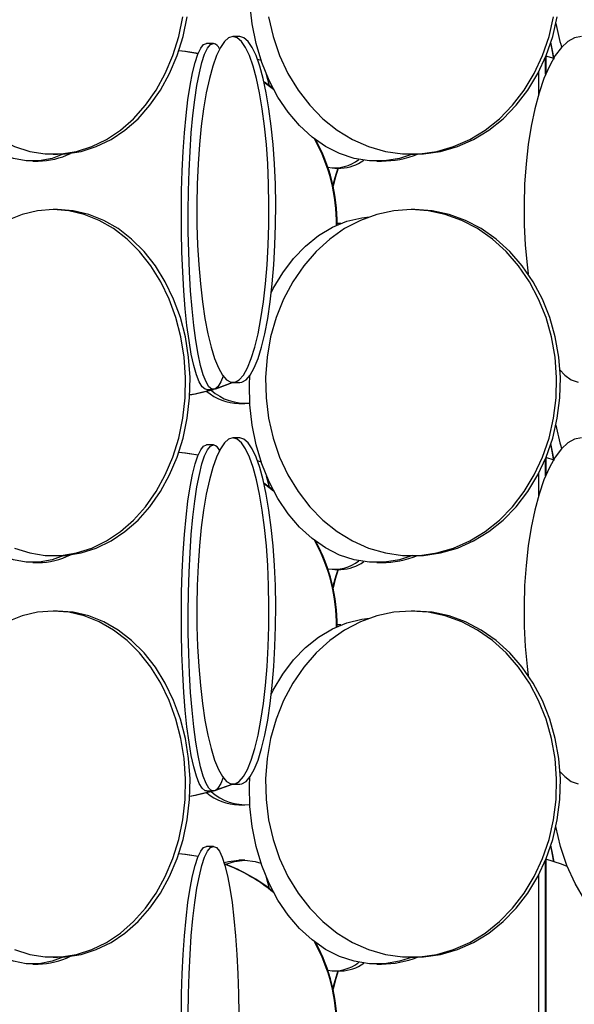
# Model space of a CAD drawing. Header units: millimetres. Extents: x 495 to 2657, y 518 to 2595.
# Tile 73 of 96: x 2465 to 2505, y 1918 to 1989. Entities that reach past the tile are written whole.
import ezdxf

# ---------------------------------------------------------------- set-up
doc = ezdxf.new("R2010")
doc.units = ezdxf.units.MM

msp = doc.modelspace()

# ---------------------------------------------------------------- linework, layer by layer
at = {"color": 7, "linetype": 'Continuous', "lineweight": 25}
for p, q in [((2481.301, 1987.548), (2480.812, 1987.548)), ((2479.405, 1987.048), (2478.91, 1987.048)), ((2482.592, 1985.913), (2482.84, 1985.83)), ((2504.037, 1985.951), (2503.43, 1986.13)), ((2483.224, 1984.82), (2483.428, 1984.011)), ((2483.755, 1983.71), (2483.07, 1984.236)), ((2483.715, 1983.785), (2483.105, 1984.249)), ((2467.816, 1979.048), (2468.137, 1979.048)), ((2493.697, 1979.048), (2493.966, 1979.048)), ((2466.342, 1978.548), (2466.73, 1978.548)), ((2488.176, 1978.048), (2488.624, 1978.048)), ((2491.224, 1978.548), (2491.562, 1978.548)), ((2468.137, 1975.048), (2467.816, 1975.048)), ((2493.966, 1975.048), (2493.697, 1975.048)), ((2488.624, 1974.048), (2488.351, 1974.048)), ((2488.565, 1974.018), (2488.351, 1974.042)), ((2479.57, 1962.1), (2480.792, 1962.549)), ((2479.612, 1962.129), (2480.748, 1962.552)), ((2480.812, 1962.548), (2481.301, 1962.548)), ((2478.91, 1962.048), (2479.405, 1962.048)), ((2481.232, 1961.048), (2481.664, 1961.048)), ((2481.301, 1958.548), (2480.812, 1958.548)), ((2479.405, 1958.048), (2478.91, 1958.048)), ((2482.592, 1956.913), (2482.84, 1956.83)), ((2504.037, 1956.951), (2503.43, 1957.13)), ((2483.715, 1954.785), (2483.06, 1955.28)), ((2483.224, 1955.82), (2483.428, 1955.011)), ((2483.755, 1954.71), (2483.07, 1955.236)), ((2467.816, 1950.048), (2468.137, 1950.048)), ((2493.697, 1950.048), (2493.966, 1950.048)), ((2466.342, 1949.548), (2466.73, 1949.548)), ((2488.176, 1949.048), (2488.624, 1949.048)), ((2491.224, 1949.548), (2491.562, 1949.548)), ((2468.137, 1946.048), (2467.816, 1946.048)), ((2493.966, 1946.048), (2493.697, 1946.048)), ((2488.624, 1945.048), (2488.351, 1945.048)), ((2488.565, 1945.018), (2488.351, 1945.042)), ((2479.57, 1933.1), (2480.792, 1933.549)), ((2479.612, 1933.129), (2480.748, 1933.552)), ((2480.812, 1933.548), (2481.301, 1933.548)), ((2478.91, 1933.048), (2479.405, 1933.048)), ((2481.232, 1932.048), (2481.664, 1932.048)), ((2479.405, 1929.048), (2478.91, 1929.048)), ((2481.664, 1928.048), (2481.232, 1928.048)), ((2483.224, 1926.82), (2483.428, 1926.011)), ((2466.342, 1920.548), (2466.73, 1920.548)), ((2467.816, 1921.048), (2468.137, 1921.048)), ((2491.224, 1920.548), (2491.562, 1920.548)), ((2493.697, 1921.048), (2493.966, 1921.048)), ((2488.176, 1920.048), (2488.624, 1920.048))]:
    msp.add_line(p, q, dxfattribs=at)
at = {"color": 7, "linetype": 'Continuous', "lineweight": 25, "flags": 128}
for points in [[(2493.808, 1979.048), (2492.857, 1978.745), (2491.771, 1978.57), (2490.678, 1978.57), (2489.592, 1978.745), (2488.53, 1979.093), (2487.505, 1979.609), (2486.532, 1980.285), (2485.625, 1981.113), (2484.797, 1982.08), (2484.059, 1983.172), (2483.422, 1984.376), (2482.894, 1985.673), (2482.483, 1987.045), (2482.195, 1988.474), (2482.034, 1989.938), (2482.001, 1991.419), (2482.026, 1992.041)], [(2458.442, 1988.974), (2458.742, 1987.545), (2459.168, 1986.173), (2459.716, 1984.876), (2460.378, 1983.672), (2461.144, 1982.58), (2462.003, 1981.613), (2462.945, 1980.785), (2463.955, 1980.109), (2465.018, 1979.593), (2466.122, 1979.245), (2467.249, 1979.07), (2468.384, 1979.07), (2469.511, 1979.245), (2470.614, 1979.593), (2471.678, 1980.109), (2472.687, 1980.785), (2473.629, 1981.613), (2474.488, 1982.58), (2475.255, 1983.672), (2475.916, 1984.876), (2476.464, 1986.173), (2476.891, 1987.545), (2477.19, 1988.974)], [(2468.137, 1979.048), (2468.705, 1979.07), (2469.832, 1979.245), (2470.935, 1979.593), (2471.999, 1980.109), (2473.009, 1980.785), (2473.95, 1981.613), (2474.81, 1982.58), (2475.576, 1983.672), (2476.237, 1984.876), (2476.785, 1986.173), (2477.212, 1987.545), (2477.511, 1988.974)], [(2483.395, 1988.974), (2483.724, 1987.545), (2484.193, 1986.173), (2484.795, 1984.876), (2485.522, 1983.672), (2486.364, 1982.58), (2487.309, 1981.613), (2488.343, 1980.785), (2489.453, 1980.109), (2490.622, 1979.593), (2491.835, 1979.245), (2493.073, 1979.07), (2494.321, 1979.07), (2495.559, 1979.245), (2496.771, 1979.593), (2497.941, 1980.109), (2499.05, 1980.785), (2500.085, 1981.613), (2501.03, 1982.58), (2501.872, 1983.672), (2502.599, 1984.876), (2503.201, 1986.173), (2503.67, 1987.545), (2503.999, 1988.974)], [(2493.966, 1979.048), (2494.59, 1979.07), (2495.829, 1979.245), (2497.041, 1979.593), (2498.21, 1980.109), (2499.32, 1980.785), (2500.355, 1981.613), (2501.299, 1982.58), (2502.141, 1983.672), (2502.868, 1984.876), (2503.471, 1986.173), (2503.939, 1987.545), (2504.268, 1988.974)], [(2468.584, 1979.062), (2467.74, 1978.745), (2466.81, 1978.57), (2465.874, 1978.57), (2464.945, 1978.745), (2464.035, 1979.093), (2463.157, 1979.609), (2462.324, 1980.285), (2461.548, 1981.113), (2460.839, 1982.08), (2460.207, 1983.172), (2459.661, 1984.376), (2459.209, 1985.673), (2458.858, 1987.045), (2458.799, 1987.328)], [(2480.812, 1987.548), (2480.504, 1987.461), (2480.199, 1987.199), (2479.904, 1986.766), (2479.621, 1986.169), (2479.355, 1985.416), (2479.109, 1984.517), (2478.887, 1983.486), (2478.692, 1982.336), (2478.527, 1981.083), (2478.394, 1979.746), (2478.295, 1978.343), (2478.232, 1976.894), (2478.204, 1975.419), (2478.214, 1973.938), (2478.259, 1972.474), (2478.341, 1971.045), (2478.457, 1969.673), (2478.606, 1968.376), (2478.786, 1967.172), (2478.995, 1966.08), (2479.229, 1965.113), (2479.485, 1964.285), (2479.76, 1963.609), (2480.05, 1963.093), (2480.351, 1962.745), (2480.658, 1962.57), (2480.967, 1962.57), (2481.274, 1962.745), (2481.574, 1963.093), (2481.864, 1963.609), (2482.139, 1964.285), (2482.395, 1965.113), (2482.63, 1966.08), (2482.838, 1967.172), (2483.018, 1968.376), (2483.168, 1969.673), (2483.284, 1971.045), (2483.365, 1972.474), (2483.411, 1973.938), (2483.42, 1975.419), (2483.393, 1976.894), (2483.329, 1978.343), (2483.23, 1979.746), (2483.097, 1981.083), (2482.932, 1982.336), (2482.737, 1983.486), (2482.516, 1984.517), (2482.27, 1985.416), (2482.004, 1986.169), (2481.721, 1986.766), (2481.425, 1987.199), (2481.121, 1987.461), (2480.812, 1987.548)], [(2481.301, 1962.548), (2481.456, 1962.57), (2481.763, 1962.745), (2482.063, 1963.093), (2482.353, 1963.609), (2482.628, 1964.285), (2482.884, 1965.113), (2483.119, 1966.08), (2483.327, 1967.172), (2483.507, 1968.376), (2483.657, 1969.673), (2483.773, 1971.045), (2483.854, 1972.474), (2483.9, 1973.938), (2483.909, 1975.419), (2483.882, 1976.894), (2483.818, 1978.343), (2483.719, 1979.746), (2483.586, 1981.083), (2483.421, 1982.336), (2483.226, 1983.486), (2483.005, 1984.517), (2482.759, 1985.416), (2482.493, 1986.169), (2482.21, 1986.766), (2481.914, 1987.199), (2481.61, 1987.461), (2481.301, 1987.548), (2481.301, 1987.548)], [(2506.013, 1987.548), (2505.522, 1987.461), (2505.038, 1987.199), (2504.568, 1986.766), (2504.118, 1986.169), (2503.694, 1985.416), (2503.303, 1984.517), (2502.951, 1983.486), (2502.641, 1982.336), (2502.378, 1981.083), (2502.167, 1979.746), (2502.009, 1978.343), (2501.908, 1976.894), (2501.864, 1975.419), (2501.879, 1973.938), (2501.951, 1972.474), (2502.081, 1971.045), (2502.16, 1970.396)], [(2478.91, 1962.048), (2478.802, 1962.07), (2478.587, 1962.245), (2478.377, 1962.593), (2478.174, 1963.109), (2477.981, 1963.785), (2477.802, 1964.613), (2477.638, 1965.58), (2477.492, 1966.672), (2477.366, 1967.876), (2477.261, 1969.173), (2477.18, 1970.545), (2477.123, 1971.974), (2477.091, 1973.438), (2477.084, 1974.919), (2477.104, 1976.394), (2477.148, 1977.843), (2477.218, 1979.246), (2477.311, 1980.583), (2477.426, 1981.836), (2477.563, 1982.986), (2477.718, 1984.017), (2477.89, 1984.916), (2478.076, 1985.669), (2478.274, 1986.266), (2478.481, 1986.699), (2478.694, 1986.961), (2478.91, 1987.048), (2478.91, 1987.048)], [(2480.108, 1963.012), (2479.938, 1962.593), (2479.728, 1962.245), (2479.513, 1962.07), (2479.297, 1962.07), (2479.082, 1962.245), (2478.871, 1962.593), (2478.669, 1963.109), (2478.476, 1963.785), (2478.297, 1964.613), (2478.133, 1965.58), (2477.987, 1966.672), (2477.86, 1967.876), (2477.756, 1969.173), (2477.675, 1970.545), (2477.617, 1971.974), (2477.586, 1973.438), (2477.579, 1974.919), (2477.598, 1976.394), (2477.643, 1977.843), (2477.712, 1979.246), (2477.805, 1980.583), (2477.921, 1981.836), (2478.057, 1982.986), (2478.212, 1984.017), (2478.385, 1984.916), (2478.571, 1985.669), (2478.769, 1986.266), (2478.976, 1986.699), (2479.189, 1986.961), (2479.405, 1987.048), (2479.405, 1987.048)], [(2503.779, 1987.14), (2503.89, 1986.545), (2504.029, 1985.92)], [(2503.779, 1987.14), (2503.967, 1986.045), (2503.983, 1985.968)], [(2478.291, 1986.308), (2477.337, 1986.461), (2476.902, 1986.505)], [(2478.295, 1986.318), (2477.389, 1986.461), (2476.904, 1986.509)], [(2503.423, 1984.817), (2503.423, 1984.916), (2503.424, 1985.669), (2503.425, 1986.059)], [(2503.43, 1986.072), (2503.43, 1985.669), (2503.431, 1984.916), (2503.431, 1984.835)], [(2502.922, 1983.392), (2502.923, 1984.017), (2502.923, 1984.916), (2502.924, 1984.98)], [(2488.387, 1978.048), (2488.173, 1977.343), (2488.042, 1976.818)], [(2488.427, 1978.048), (2488.213, 1977.343), (2488.062, 1976.728)], [(2467.816, 1975.048), (2466.683, 1974.961), (2465.566, 1974.699), (2464.481, 1974.266)], [(2465.018, 1950.593), (2466.122, 1950.245), (2467.249, 1950.07), (2468.384, 1950.07), (2469.511, 1950.245), (2470.614, 1950.593), (2471.678, 1951.109), (2472.687, 1951.785), (2473.629, 1952.613), (2474.488, 1953.58), (2475.255, 1954.672), (2475.916, 1955.876), (2476.464, 1957.173), (2476.891, 1958.545), (2477.19, 1959.974), (2477.357, 1961.438), (2477.391, 1962.919), (2477.29, 1964.394), (2477.056, 1965.843), (2476.693, 1967.246), (2476.205, 1968.583), (2475.599, 1969.836), (2474.884, 1970.986), (2474.07, 1972.017), (2473.167, 1972.916), (2472.19, 1973.669), (2471.152, 1974.266), (2470.066, 1974.699), (2468.949, 1974.961), (2467.816, 1975.048)], [(2468.137, 1950.048), (2468.705, 1950.07), (2469.832, 1950.245), (2470.935, 1950.593), (2471.999, 1951.109), (2473.009, 1951.785), (2473.95, 1952.613), (2474.81, 1953.58), (2475.576, 1954.672), (2476.237, 1955.876), (2476.785, 1957.173), (2477.212, 1958.545), (2477.511, 1959.974), (2477.679, 1961.438), (2477.712, 1962.919), (2477.611, 1964.394), (2477.378, 1965.843), (2477.014, 1967.246), (2476.526, 1968.583), (2475.92, 1969.836), (2475.205, 1970.986), (2474.391, 1972.017), (2473.489, 1972.916), (2472.511, 1973.669), (2471.473, 1974.266), (2470.387, 1974.699), (2469.27, 1974.961), (2468.137, 1975.048), (2468.137, 1975.048)], [(2493.697, 1975.048), (2492.452, 1974.961), (2491.224, 1974.699), (2490.031, 1974.266), (2488.89, 1973.669), (2487.816, 1972.916), (2486.824, 1972.017), (2485.929, 1970.986), (2485.144, 1969.836), (2484.478, 1968.583), (2483.941, 1967.246), (2483.542, 1965.843), (2483.285, 1964.394), (2483.174, 1962.919), (2483.211, 1961.438), (2483.395, 1959.974), (2483.724, 1958.545), (2484.193, 1957.173), (2484.795, 1955.876), (2485.522, 1954.672), (2486.364, 1953.58), (2487.309, 1952.613), (2488.343, 1951.785), (2489.453, 1951.109), (2490.622, 1950.593), (2491.835, 1950.245), (2493.073, 1950.07), (2494.321, 1950.07), (2495.559, 1950.245), (2496.771, 1950.593), (2497.941, 1951.109), (2499.05, 1951.785), (2500.085, 1952.613), (2501.03, 1953.58), (2501.872, 1954.672), (2502.599, 1955.876), (2503.201, 1957.173), (2503.67, 1958.545), (2503.999, 1959.974), (2504.183, 1961.438), (2504.22, 1962.919), (2504.109, 1964.394), (2503.852, 1965.843), (2503.453, 1967.246), (2502.916, 1968.583), (2502.25, 1969.836), (2501.464, 1970.986), (2500.569, 1972.017), (2499.578, 1972.916), (2498.504, 1973.669), (2497.363, 1974.266), (2496.17, 1974.699), (2494.942, 1974.961), (2493.697, 1975.048)], [(2483.593, 1969.075), (2483.727, 1969.336), (2484.416, 1970.486), (2485.201, 1971.517), (2486.07, 1972.416), (2487.011, 1973.169), (2488.012, 1973.766), (2489.057, 1974.199), (2490.133, 1974.461), (2490.689, 1974.527)], [(2493.966, 1950.048), (2494.59, 1950.07), (2495.829, 1950.245), (2497.041, 1950.593), (2498.21, 1951.109), (2499.32, 1951.785), (2500.355, 1952.613), (2501.299, 1953.58), (2502.141, 1954.672), (2502.868, 1955.876), (2503.471, 1957.173), (2503.939, 1958.545), (2504.268, 1959.974), (2504.452, 1961.438), (2504.489, 1962.919), (2504.379, 1964.394), (2504.122, 1965.843), (2503.722, 1967.246), (2503.186, 1968.583), (2502.52, 1969.836), (2501.734, 1970.986), (2500.839, 1972.017), (2499.848, 1972.916), (2498.774, 1973.669), (2497.632, 1974.266), (2496.439, 1974.699), (2495.212, 1974.961), (2493.966, 1975.048), (2493.966, 1975.048)], [(2504.454, 1963.464), (2504.801, 1963.093), (2505.279, 1962.745), (2505.767, 1962.57)], [(2493.808, 1950.048), (2492.857, 1949.745), (2491.771, 1949.57), (2490.678, 1949.57), (2489.592, 1949.745), (2488.53, 1950.093), (2487.505, 1950.609), (2486.532, 1951.285), (2485.625, 1952.113), (2484.797, 1953.08), (2484.059, 1954.172), (2483.422, 1955.376), (2482.894, 1956.673), (2482.483, 1958.045), (2482.195, 1959.474), (2482.034, 1960.938), (2482.001, 1962.419), (2482.026, 1963.041)], [(2477.693, 1961.676), (2478.118, 1961.745), (2479.4, 1962.048)], [(2477.694, 1961.684), (2478.066, 1961.745), (2479.348, 1962.048)], [(2468.584, 1950.062), (2467.74, 1949.745), (2466.81, 1949.57), (2465.874, 1949.57), (2464.945, 1949.745), (2464.035, 1950.093), (2463.157, 1950.609), (2462.324, 1951.285), (2461.548, 1952.113), (2460.839, 1953.08), (2460.207, 1954.172), (2459.661, 1955.376), (2459.209, 1956.673), (2458.858, 1958.045), (2458.799, 1958.328)], [(2480.812, 1958.548), (2480.504, 1958.461), (2480.199, 1958.199), (2479.904, 1957.766), (2479.621, 1957.169), (2479.355, 1956.416), (2479.109, 1955.517), (2478.887, 1954.486), (2478.692, 1953.336), (2478.527, 1952.083), (2478.394, 1950.746), (2478.295, 1949.343), (2478.232, 1947.894), (2478.204, 1946.419), (2478.214, 1944.938), (2478.259, 1943.474), (2478.341, 1942.045), (2478.457, 1940.673), (2478.606, 1939.376), (2478.786, 1938.172), (2478.995, 1937.08), (2479.229, 1936.113), (2479.485, 1935.285), (2479.76, 1934.609), (2480.05, 1934.093), (2480.351, 1933.745), (2480.658, 1933.57), (2480.967, 1933.57), (2481.274, 1933.745), (2481.574, 1934.093), (2481.864, 1934.609), (2482.139, 1935.285), (2482.395, 1936.113), (2482.63, 1937.08), (2482.838, 1938.172), (2483.018, 1939.376), (2483.168, 1940.673), (2483.284, 1942.045), (2483.365, 1943.474), (2483.411, 1944.938), (2483.42, 1946.419), (2483.393, 1947.894), (2483.329, 1949.343), (2483.23, 1950.746), (2483.097, 1952.083), (2482.932, 1953.336), (2482.737, 1954.486), (2482.516, 1955.517), (2482.27, 1956.416), (2482.004, 1957.169), (2481.721, 1957.766), (2481.425, 1958.199), (2481.121, 1958.461), (2480.812, 1958.548)], [(2481.301, 1933.548), (2481.456, 1933.57), (2481.763, 1933.745), (2482.063, 1934.093), (2482.353, 1934.609), (2482.628, 1935.285), (2482.884, 1936.113), (2483.119, 1937.08), (2483.327, 1938.172), (2483.507, 1939.376), (2483.657, 1940.673), (2483.773, 1942.045), (2483.854, 1943.474), (2483.9, 1944.938), (2483.909, 1946.419), (2483.882, 1947.894), (2483.818, 1949.343), (2483.719, 1950.746), (2483.586, 1952.083), (2483.421, 1953.336), (2483.226, 1954.486), (2483.005, 1955.517), (2482.759, 1956.416), (2482.493, 1957.169), (2482.21, 1957.766), (2481.914, 1958.199), (2481.61, 1958.461), (2481.301, 1958.548), (2481.301, 1958.548)], [(2506.013, 1958.548), (2505.522, 1958.461), (2505.038, 1958.199), (2504.568, 1957.766), (2504.118, 1957.169), (2503.694, 1956.416), (2503.303, 1955.517), (2502.951, 1954.486), (2502.641, 1953.336), (2502.378, 1952.083), (2502.167, 1950.746), (2502.009, 1949.343), (2501.908, 1947.894), (2501.864, 1946.419), (2501.879, 1944.938), (2501.951, 1943.474), (2502.081, 1942.045), (2502.16, 1941.396)], [(2503.779, 1958.14), (2503.89, 1957.545), (2504.029, 1956.92)], [(2503.779, 1958.14), (2503.967, 1957.045), (2503.985, 1956.961)], [(2478.291, 1957.308), (2477.337, 1957.461), (2476.902, 1957.505)], [(2478.295, 1957.318), (2477.389, 1957.461), (2476.904, 1957.509)], [(2478.91, 1933.048), (2478.802, 1933.07), (2478.587, 1933.245), (2478.377, 1933.593), (2478.174, 1934.109), (2477.981, 1934.785), (2477.802, 1935.613), (2477.638, 1936.58), (2477.492, 1937.672), (2477.366, 1938.876), (2477.261, 1940.173), (2477.18, 1941.545), (2477.123, 1942.974), (2477.091, 1944.438), (2477.084, 1945.919), (2477.104, 1947.394), (2477.148, 1948.843), (2477.218, 1950.246), (2477.311, 1951.583), (2477.426, 1952.836), (2477.563, 1953.986), (2477.718, 1955.017), (2477.89, 1955.916), (2478.076, 1956.669), (2478.274, 1957.266), (2478.481, 1957.699), (2478.694, 1957.961), (2478.91, 1958.048), (2478.91, 1958.048)], [(2480.108, 1934.012), (2479.938, 1933.593), (2479.728, 1933.245), (2479.513, 1933.07), (2479.297, 1933.07), (2479.082, 1933.245), (2478.871, 1933.593), (2478.669, 1934.109), (2478.476, 1934.785), (2478.297, 1935.613), (2478.133, 1936.58), (2477.987, 1937.672), (2477.86, 1938.876), (2477.756, 1940.173), (2477.675, 1941.545), (2477.617, 1942.974), (2477.586, 1944.438), (2477.579, 1945.919), (2477.598, 1947.394), (2477.643, 1948.843), (2477.712, 1950.246), (2477.805, 1951.583), (2477.921, 1952.836), (2478.057, 1953.986), (2478.212, 1955.017), (2478.385, 1955.916), (2478.571, 1956.669), (2478.769, 1957.266), (2478.976, 1957.699), (2479.189, 1957.961), (2479.405, 1958.048), (2479.405, 1958.048)], [(2503.423, 1955.817), (2503.423, 1955.916), (2503.424, 1956.669), (2503.425, 1957.059)], [(2503.43, 1957.072), (2503.43, 1956.669), (2503.431, 1955.916), (2503.431, 1955.835)], [(2502.922, 1954.392), (2502.923, 1955.017), (2502.923, 1955.916), (2502.924, 1955.98)], [(2488.387, 1949.048), (2488.173, 1948.343), (2488.042, 1947.818)], [(2488.427, 1949.048), (2488.213, 1948.343), (2488.062, 1947.728)], [(2467.816, 1946.048), (2466.683, 1945.961), (2465.566, 1945.699), (2464.481, 1945.266)], [(2465.018, 1921.593), (2466.122, 1921.245), (2467.249, 1921.07), (2468.384, 1921.07), (2469.511, 1921.245), (2470.614, 1921.593), (2471.678, 1922.109), (2472.687, 1922.785), (2473.629, 1923.613), (2474.488, 1924.58), (2475.255, 1925.672), (2475.916, 1926.876), (2476.464, 1928.173), (2476.891, 1929.545), (2477.19, 1930.974), (2477.357, 1932.438), (2477.391, 1933.919), (2477.29, 1935.394), (2477.056, 1936.843), (2476.693, 1938.246), (2476.205, 1939.583), (2475.599, 1940.836), (2474.884, 1941.986), (2474.07, 1943.017), (2473.167, 1943.916), (2472.19, 1944.669), (2471.152, 1945.266), (2470.066, 1945.699), (2468.949, 1945.961), (2467.816, 1946.048)], [(2468.137, 1921.048), (2468.705, 1921.07), (2469.832, 1921.245), (2470.935, 1921.593), (2471.999, 1922.109), (2473.009, 1922.785), (2473.95, 1923.613), (2474.81, 1924.58), (2475.576, 1925.672), (2476.237, 1926.876), (2476.785, 1928.173), (2477.212, 1929.545), (2477.511, 1930.974), (2477.679, 1932.438), (2477.712, 1933.919), (2477.611, 1935.394), (2477.378, 1936.843), (2477.014, 1938.246), (2476.526, 1939.583), (2475.92, 1940.836), (2475.205, 1941.986), (2474.391, 1943.017), (2473.489, 1943.916), (2472.511, 1944.669), (2471.473, 1945.266), (2470.387, 1945.699), (2469.27, 1945.961), (2468.137, 1946.048), (2468.137, 1946.048)], [(2493.697, 1946.048), (2492.452, 1945.961), (2491.224, 1945.699), (2490.031, 1945.266), (2488.89, 1944.669), (2487.816, 1943.916), (2486.824, 1943.017), (2485.929, 1941.986), (2485.144, 1940.836), (2484.478, 1939.583), (2483.941, 1938.246), (2483.542, 1936.843), (2483.285, 1935.394), (2483.174, 1933.919), (2483.211, 1932.438), (2483.395, 1930.974), (2483.724, 1929.545), (2484.193, 1928.173), (2484.795, 1926.876), (2485.522, 1925.672), (2486.364, 1924.58), (2487.309, 1923.613), (2488.343, 1922.785), (2489.453, 1922.109), (2490.622, 1921.593), (2491.835, 1921.245), (2493.073, 1921.07), (2494.321, 1921.07), (2495.559, 1921.245), (2496.771, 1921.593), (2497.941, 1922.109), (2499.05, 1922.785), (2500.085, 1923.613), (2501.03, 1924.58), (2501.872, 1925.672), (2502.599, 1926.876), (2503.201, 1928.173), (2503.67, 1929.545), (2503.999, 1930.974), (2504.183, 1932.438), (2504.22, 1933.919), (2504.109, 1935.394), (2503.852, 1936.843), (2503.453, 1938.246), (2502.916, 1939.583), (2502.25, 1940.836), (2501.464, 1941.986), (2500.569, 1943.017), (2499.578, 1943.916), (2498.504, 1944.669), (2497.363, 1945.266), (2496.17, 1945.699), (2494.942, 1945.961), (2493.697, 1946.048)], [(2493.966, 1921.048), (2494.59, 1921.07), (2495.829, 1921.245), (2497.041, 1921.593), (2498.21, 1922.109), (2499.32, 1922.785), (2500.355, 1923.613), (2501.299, 1924.58), (2502.141, 1925.672), (2502.868, 1926.876), (2503.471, 1928.173), (2503.939, 1929.545), (2504.268, 1930.974), (2504.452, 1932.438), (2504.489, 1933.919), (2504.379, 1935.394), (2504.122, 1936.843), (2503.722, 1938.246), (2503.186, 1939.583), (2502.52, 1940.836), (2501.734, 1941.986), (2500.839, 1943.017), (2499.848, 1943.916), (2498.774, 1944.669), (2497.632, 1945.266), (2496.439, 1945.699), (2495.212, 1945.961), (2493.966, 1946.048), (2493.966, 1946.048)], [(2483.593, 1940.075), (2483.727, 1940.336), (2484.416, 1941.486), (2485.201, 1942.517), (2486.07, 1943.416), (2487.011, 1944.169), (2488.012, 1944.766), (2489.057, 1945.199), (2490.133, 1945.461), (2490.689, 1945.527)], [(2493.808, 1921.048), (2492.857, 1920.745), (2491.771, 1920.57), (2490.678, 1920.57), (2489.592, 1920.745), (2488.53, 1921.093), (2487.505, 1921.609), (2486.532, 1922.285), (2485.625, 1923.113), (2484.797, 1924.08), (2484.059, 1925.172), (2483.422, 1926.376), (2482.894, 1927.673), (2482.483, 1929.045), (2482.195, 1930.474), (2482.034, 1931.938), (2482.001, 1933.419), (2482.026, 1934.041)], [(2504.454, 1934.464), (2504.801, 1934.093), (2505.279, 1933.745), (2505.767, 1933.57)], [(2477.693, 1932.676), (2478.118, 1932.745), (2479.4, 1933.048)], [(2477.694, 1932.684), (2478.066, 1932.745), (2479.348, 1933.048)], [(2517.305, 1921.083), (2516.139, 1920.745), (2514.921, 1920.57), (2513.694, 1920.57), (2512.475, 1920.745), (2511.282, 1921.093), (2510.132, 1921.609), (2509.041, 1922.285), (2508.023, 1923.113), (2507.093, 1924.08), (2506.265, 1925.172), (2505.55, 1926.376), (2504.957, 1927.673), (2504.496, 1929.045), (2504.173, 1930.474), (2504.172, 1930.479)], [(2468.584, 1921.062), (2467.74, 1920.745), (2466.81, 1920.57), (2465.874, 1920.57), (2464.945, 1920.745), (2464.035, 1921.093), (2463.157, 1921.609), (2462.324, 1922.285), (2461.548, 1923.113), (2460.839, 1924.08), (2460.207, 1925.172), (2459.661, 1926.376), (2459.209, 1927.673), (2458.858, 1929.045), (2458.799, 1929.328)], [(2477.084, 1916.919), (2477.104, 1918.394), (2477.148, 1919.843), (2477.218, 1921.246), (2477.311, 1922.583), (2477.426, 1923.836), (2477.563, 1924.986), (2477.718, 1926.017), (2477.89, 1926.916), (2478.076, 1927.669), (2478.274, 1928.266), (2478.481, 1928.699), (2478.694, 1928.961), (2478.91, 1929.048), (2478.91, 1929.048)], [(2477.579, 1916.919), (2477.598, 1918.394), (2477.643, 1919.843), (2477.712, 1921.246), (2477.805, 1922.583), (2477.921, 1923.836), (2478.057, 1924.986), (2478.212, 1926.017), (2478.385, 1926.916), (2478.571, 1927.669), (2478.769, 1928.266), (2478.976, 1928.699), (2479.189, 1928.961), (2479.405, 1929.048)], [(2479.405, 1929.048), (2479.621, 1928.961), (2479.834, 1928.699), (2480.041, 1928.266), (2480.239, 1927.669), (2480.425, 1926.916), (2480.597, 1926.017), (2480.753, 1924.986), (2480.889, 1923.836), (2481.005, 1922.583), (2481.098, 1921.246), (2481.167, 1919.843), (2481.212, 1918.394), (2481.231, 1916.919)], [(2503.779, 1929.14), (2503.89, 1928.545), (2504.029, 1927.92)], [(2503.779, 1929.14), (2503.967, 1928.045), (2503.983, 1927.968)], [(2478.291, 1928.308), (2477.337, 1928.461), (2476.902, 1928.505)], [(2478.295, 1928.318), (2477.389, 1928.461), (2476.904, 1928.509)], [(2480.178, 1927.873), (2480.486, 1927.961), (2481.232, 1928.048)], [(2480.292, 1927.75), (2480.917, 1927.961), (2481.664, 1928.048)], [(2481.664, 1928.048), (2482.411, 1927.961), (2482.84, 1927.83)], [(2503.421, 1916.919), (2503.421, 1918.394), (2503.421, 1919.843), (2503.421, 1921.246), (2503.421, 1922.583), (2503.422, 1923.836), (2503.422, 1924.986), (2503.423, 1926.017), (2503.423, 1926.916), (2503.424, 1927.669), (2503.425, 1928.059)], [(2504.985, 1927.603), (2504.57, 1927.766), (2503.43, 1928.13)], [(2503.43, 1928.072), (2503.43, 1927.669), (2503.431, 1926.916), (2503.432, 1926.017), (2503.432, 1924.986), (2503.433, 1923.836), (2503.433, 1922.583), (2503.433, 1921.246), (2503.434, 1919.843), (2503.434, 1918.394), (2503.434, 1916.919)], [(2502.927, 1904.048), (2502.927, 1904.07), (2502.926, 1904.245), (2502.925, 1904.593), (2502.925, 1905.109), (2502.924, 1905.785), (2502.923, 1906.613), (2502.923, 1907.58), (2502.922, 1908.672), (2502.922, 1909.876), (2502.921, 1911.173), (2502.921, 1912.545), (2502.921, 1913.974), (2502.921, 1915.438), (2502.921, 1916.919), (2502.921, 1918.394), (2502.921, 1919.843), (2502.921, 1921.246), (2502.921, 1922.583), (2502.922, 1923.836), (2502.922, 1924.986), (2502.923, 1926.017), (2502.923, 1926.916), (2502.924, 1926.98)], [(2488.387, 1920.048), (2488.173, 1919.343), (2488.042, 1918.818)], [(2488.427, 1920.048), (2488.213, 1919.343), (2488.062, 1918.728)]]:
    msp.add_lwpolyline(points, dxfattribs=at)
at = {"color": 7, "linetype": 'Continuous', "lineweight": 25}
for centre, radius, start, end in [((2518.518, 1990.971), 14.561, 189.85363, 196.75323), ((2479.203, 1986.359), 0.718, 25.6331, 73.71522), ((2475.798, 1974.05), 12.552, 359.43468, 29.04739), ((2475.746, 1974.05), 12.552, 359.32759, 28.99661), ((2466.689, 1983.883), 5.335, 270.44309, 296.4655), ((2491.548, 1985.545), 6.997, 270.11357, 291.83375), ((2488.149, 1980.911), 2.851, 260.54444, 308.34505), ((2488.545, 1980.989), 2.942, 271.53458, 306.15531), ((2481.323, 1964.803), 3.756, 230.19498, 268.61417), ((2481.723, 1964.777), 3.72, 228.19847, 274.6667), ((2518.518, 1961.971), 14.561, 189.85363, 196.75323), ((2479.203, 1957.359), 0.718, 25.6331, 73.71522), ((2475.746, 1945.05), 12.552, 359.32759, 28.99661), ((2475.797, 1945.05), 12.554, 359.43684, 28.64989), ((2466.689, 1954.883), 5.335, 270.44309, 296.4655), ((2488.149, 1951.911), 2.851, 260.54444, 308.34505), ((2488.545, 1951.989), 2.942, 271.53458, 306.15531), ((2491.548, 1956.545), 6.997, 270.11357, 291.83375), ((2481.323, 1935.803), 3.756, 230.19498, 268.61417), ((2481.723, 1935.777), 3.72, 228.19847, 274.6667), ((2475.904, 1916.139), 12.412, 51.0018, 69.71915), ((2475.85, 1916.135), 12.416, 50.45619, 69.42754), ((2475.746, 1916.05), 12.552, 359.32759, 28.99661), ((2475.797, 1916.05), 12.554, 359.43684, 28.64989), ((2466.689, 1925.883), 5.335, 270.44309, 296.4655), ((2488.149, 1922.911), 2.851, 260.54444, 308.34505), ((2488.545, 1922.989), 2.942, 271.53458, 306.15531), ((2491.548, 1927.545), 6.997, 270.11357, 291.83375)]:
    msp.add_arc(centre, radius, start, end, dxfattribs=at)

doc.saveas('drawing.dxf')
